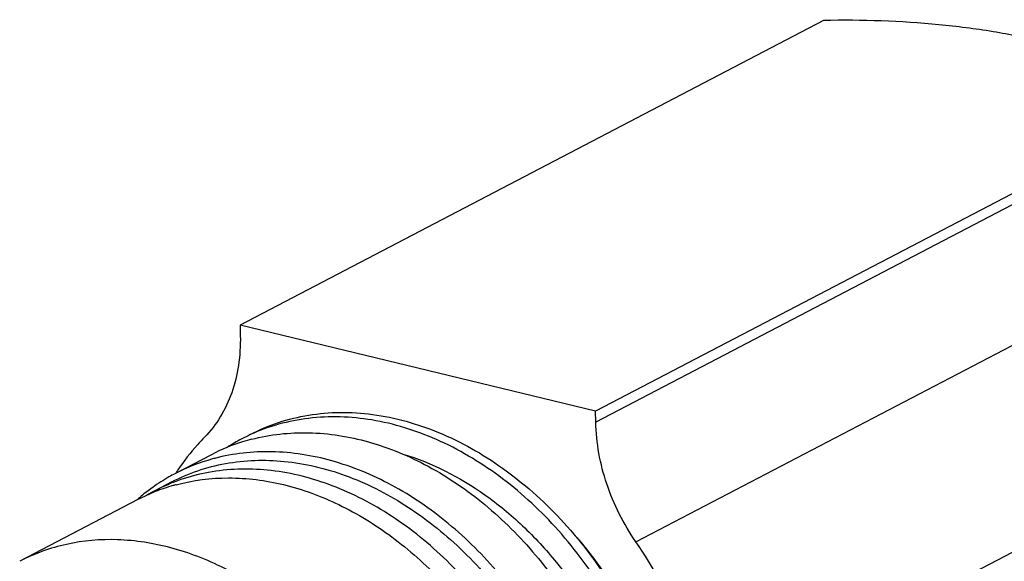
# Model space of a CAD drawing. Header units: millimetres. Extents: x 0 to 420, y 0 to 297.
# Tile 12 of 26: x 164 to 185, y 117 to 128. Entities that reach past the tile are written whole.
import ezdxf

# ---------------------------------------------------------------- set-up
doc = ezdxf.new("R2010")
doc.units = ezdxf.units.MM
doc.header["$LTSCALE"] = 23.1
doc.layers.add('COMPONENTS', color=7, linetype='CONTINUOUS')

msp = doc.modelspace()

# ---------------------------------------------------------------- linework, layer by layer
at = {"layer": 'COMPONENTS', "color": 7, "linetype": 'CONTINUOUS'}
for p, q in [((181.06794, 128.36321), (168.99364, 122.06154)), ((188.42401, 126.57866), (176.34971, 120.27699)), ((168.99364, 122.06154), (168.99807, 121.83788)), ((176.34971, 120.27699), (168.99364, 122.06154)), ((176.35414, 120.05333), (176.34971, 120.27699)), ((168.39906, 119.37786), (167.64594, 118.9848)), ((167.58032, 118.81519), (167.23062, 118.63268)), ((167.18472, 118.70203), (167.17673, 118.69633)), ((166.88092, 118.45017), (164.433, 117.17258)), ((186.56608, 118.19034), (174.51341, 111.89995))]:
    msp.add_line(p, q, dxfattribs=at)
at = {"layer": 'COMPONENTS', "color": 9, "linetype": 'CONTINUOUS'}
for p, q in [((188.42844, 126.355), (176.35414, 120.05333)), ((177.18254, 117.57816), (188.76698, 123.62417))]:
    msp.add_line(p, q, dxfattribs=at)
at = {"layer": 'COMPONENTS', "color": 7, "linetype": 'CONTINUOUS'}
for centre, radius, start, end in [((170.22571, 115.87387), 3.95153, 107.359646, 117.531134), ((170.84542, 116.22592), 3.92615, 117.564095, 122.684153), ((170.84024, 116.23494), 3.91576, 114.673764, 117.55814), ((170.24651, 115.80946), 4.01921, 104.603599, 107.368751), ((169.47748, 115.46917), 3.96411, 105.392025, 117.518241), ((169.49661, 115.40448), 4.03156, 104.748756, 105.410031), ((171.84667, 116.27712), 4.99022, 146.057587, 147.001936), ((169.47254, 115.48854), 3.9447, 119.626829, 125.44873), ((169.45748, 115.51399), 3.91512, 117.561602, 119.619288), ((168.66668, 115.02751), 3.86051, 111.723365, 117.553235), ((169.50316, 115.44579), 3.99727, 125.591455, 129.72681), ((169.01131, 115.22093), 3.8485, 117.561273, 120.475797), ((168.6857, 114.97854), 3.91304, 106.053701, 111.716712), ((168.69729, 114.93973), 3.95355, 105.004557, 106.059576), ((169.54481, 115.39606), 4.06216, 131.093917, 131.495171), ((169.53059, 115.41245), 4.04046, 129.72386, 131.09475)]:
    msp.add_arc(centre, radius, start, end, dxfattribs=at)
for points, knots in [([(185.61068, 127.92223), (185.26846, 128.00525), (184.55251, 128.14726), (183.03923, 128.34025), (181.86357, 128.38006), (181.06794, 128.36321)], [0, 0, 0, 0, 0.23094307, 0.47810455, 1, 1, 1, 1]), ([(168.99807, 121.83788), (169.00212, 121.63338), (168.97842, 121.23295), (168.84067, 120.66278), (168.60544, 120.15639), (168.38348, 119.86799), (168.26011, 119.7427)], [0, 0, 0, 0, 0.26946637, 0.52554834, 0.76835372, 1, 1, 1, 1]), ([(169.20351, 119.7977), (169.39098, 119.89554), (169.78477, 120.06189), (170.41253, 120.21482), (171.06946, 120.26982), (171.98445, 120.21114), (173.154, 119.8808), (174.47747, 119.13047), (175.67593, 118.06599), (177.01424, 116.31844), (177.65294, 114.7323), (177.86044, 113.64578)], [0, 0, 0, 0, 0.05238459, 0.10534963, 0.15942361, 0.21504059, 0.33177212, 0.45674714, 0.58895948, 0.72598615, 1, 1, 1, 1]), ([(177.68558, 113.55455), (177.48209, 114.62007), (176.86182, 116.17663), (175.56352, 117.90357), (174.39913, 118.96612), (173.10858, 119.73021), (171.75961, 120.15201), (170.63084, 120.19058), (169.78943, 120.02456), (169.39445, 119.87995), (169.20561, 119.79319)], [0, 0, 0, 0, 0.27318972, 0.40995974, 0.54219097, 0.66748523, 0.78473666, 0.89460049, 0.9476631, 1, 1, 1, 1]), ([(177.18254, 117.57816), (176.92774, 117.94528), (176.52663, 118.74186), (176.36269, 119.62109), (176.35414, 120.05333)], [0, 0, 0, 0, 0.50827413, 1, 1, 1, 1]), ([(169.23315, 119.69882), (169.61623, 119.79865), (170.43752, 119.88696), (171.69176, 119.68411), (172.93325, 119.16719), (174.10347, 118.36522), (175.14975, 117.31746), (176.30974, 115.66884), (176.86682, 114.21726), (177.05612, 113.226)], [0, 0, 0, 0, 0.10586048, 0.21751027, 0.33642781, 0.46255345, 0.59454045, 0.73013502, 1, 1, 1, 1]), ([(168.26011, 119.7427), (168.20942, 119.69123), (168.00937, 119.47808), (167.82965, 119.24599), (167.70679, 119.06346)], [0, 0, 0, 0, 0.24716951, 1, 1, 1, 1]), ([(176.303, 112.83301), (176.11348, 113.82533), (175.55551, 115.27842), (174.39356, 116.92821), (173.3456, 117.97626), (172.17364, 118.7778), (170.93055, 119.2935), (169.67504, 119.49431), (168.85335, 119.40406), (168.47025, 119.30321)], [0, 0, 0, 0, 0.26991609, 0.40552906, 0.53752231, 0.66363909, 0.78253452, 0.89415722, 1, 1, 1, 1]), ([(167.58032, 118.81519), (167.75344, 118.90555), (168.11592, 119.06075), (168.89117, 119.26182), (169.93974, 119.29401), (171.21289, 118.98829), (172.4521, 118.36374), (173.59722, 117.45465), (174.92706, 115.92525), (175.62079, 114.51272), (175.90559, 113.52639)], [0, 0, 0, 0, 0.05266028, 0.10583731, 0.21530074, 0.33147284, 0.45543669, 0.58661938, 0.7231541, 1, 1, 1, 1]), ([(172.36276, 119.39099), (172.96625, 119.20991), (173.84516, 118.75789), (174.85881, 117.92012), (175.80234, 116.89377), (176.72488, 115.38106), (177.14067, 114.01861), (177.25054, 113.32838)], [0, 0, 0, 0, 0.23174216, 0.3554466, 0.48290297, 0.74293862, 1, 1, 1, 1]), ([(175.55589, 113.34388), (175.27109, 114.33021), (174.57736, 115.74273), (173.24752, 117.27214), (172.1024, 118.18123), (170.86319, 118.80578), (169.59004, 119.1115), (168.54147, 119.0793), (167.76622, 118.87824), (167.40374, 118.72303), (167.23062, 118.63268)], [0, 0, 0, 0, 0.2768459, 0.41338062, 0.54456331, 0.66852716, 0.78469926, 0.89416269, 0.94733972, 1, 1, 1, 1]), ([(167.67374, 118.75848), (168.02508, 118.85266), (168.77514, 118.94576), (169.92621, 118.79599), (171.07504, 118.37221), (172.17348, 117.69579), (173.17769, 116.79624), (174.33663, 115.3511), (174.94692, 114.05926), (175.20619, 113.16137)], [0, 0, 0, 0, 0.10616673, 0.21760419, 0.33578229, 0.46088116, 0.59195752, 0.72722791, 1, 1, 1, 1]), ([(172.21915, 113.28695), (171.82725, 114.09553), (171.0601, 115.21927), (169.75618, 116.39169), (168.69825, 117.0561), (167.59152, 117.48579), (166.4777, 117.66124), (165.40243, 117.57118), (164.73751, 117.33151), (164.433, 117.17258)], [0, 0, 0, 0, 0.28001364, 0.41527353, 0.5446216, 0.66710274, 0.78279157, 0.89295653, 1, 1, 1, 1]), ([(175.91575, 117.71607), (176.35041, 117.22189), (177.09844, 116.1218), (177.56972, 114.87774), (177.72466, 114.23828)], [0, 0, 0, 0, 0.50006661, 1, 1, 1, 1]), ([(178.7089, 114.08883), (178.57411, 114.70892), (178.17416, 115.93004), (177.54803, 117.05156), (177.18254, 117.57816)], [0, 0, 0, 0, 0.49747473, 1, 1, 1, 1])]:
    msp.add_open_spline(points, degree=3, knots=knots, dxfattribs=at)

doc.saveas('drawing.dxf')
